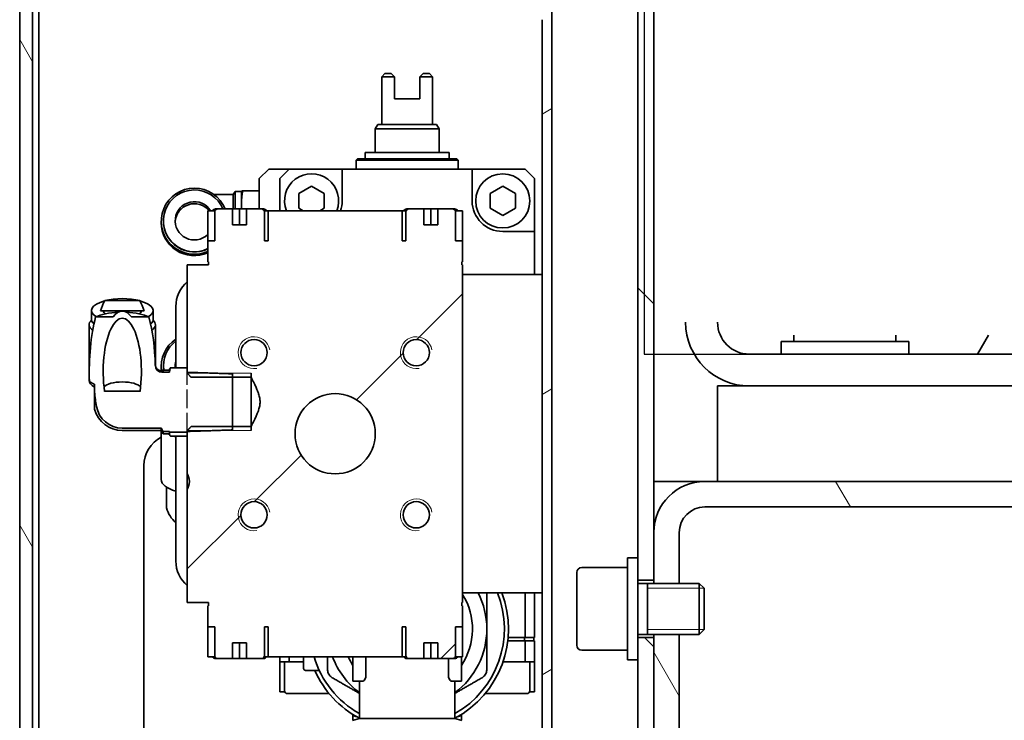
# Model space of a CAD drawing. Header units: millimetres. Extents: x 0 to 7128, y 0 to 5040.
# Tile 64 of 215: x 428 to 583, y 2047 to 2157. Entities that reach past the tile are written whole.
import ezdxf

# ---------------------------------------------------------------- set-up
doc = ezdxf.new("R2010")
doc.units = ezdxf.units.MM
doc.header["$LTSCALE"] = 12
doc.linetypes.add('DASHED_SPACE', pattern=[0.2067, 0.1654, -0.0413])
doc.layers.get('0').update_dxf_attribs({"lineweight": 25})
for name, color, linetype, lineweight, true_color in [('Filettatura(ISO)', 3, 'Continuous', 9, 0x00ff00), ('Spigoli nascosti(ISO)', 6, 'DASHED_SPACE', 30, 0xff00ff), ('Tratteggio', 7, 'Continuous', 9, 0x1e1e47)]:
    doc.layers.add(name, color=color, linetype=linetype, lineweight=lineweight, true_color=true_color)
doc.layers.add('Spigoli visibili(ISO)', color=7, linetype='Continuous', lineweight=35)
pattern_1 = [(120.0002, (0, 0), (-32.9955, -19.0501), [])]
pattern_2 = [(135.0002, (0, 0), (-26.9407, -26.94087), [])]

msp = doc.modelspace()

# ---------------------------------------------------------------- hatches: boundary and pattern name
at = {"layer": 'Tratteggio'}
h = msp.add_hatch(dxfattribs=at)
h.set_pattern_fill('ANSI31', color=256, scale=304.8, angle=75.00018, style=0)
h.set_pattern_definition(pattern_1)
h.paths.add_polyline_path([(450.183, 1942.151), (450.183, 1944.151), (442.683, 1944.151), (442.683, 1942.151), (444.683, 1942.151)])
h.paths.add_polyline_path([(442.683, 2190.151), (450.183, 2190.151), (450.183, 2192.151), (444.683, 2192.151), (442.683, 2192.151)])
edge = h.paths.add_edge_path()
edge.add_ellipse((432.183, 2188.151), major_axis=(-4, 0), ratio=1, start_angle=270, end_angle=360)
edge.add_line((428.183, 2188.151), (428.183, 1946.151))
edge.add_ellipse((432.183, 1946.151), major_axis=(0, -4), ratio=1, start_angle=270, end_angle=360)
edge.add_line((432.183, 1942.151), (435.683, 1942.151))
edge.add_line((435.683, 1942.151), (437.683, 1942.151))
edge.add_line((437.683, 1942.151), (437.683, 1944.151))
edge.add_line((437.683, 1944.151), (432.183, 1944.151))
edge.add_ellipse((432.183, 1946.151), major_axis=(-2, 0), ratio=1, start_angle=0, end_angle=90, ccw=False)
edge.add_line((430.183, 1946.151), (430.183, 2188.151))
edge.add_ellipse((432.183, 2188.151), major_axis=(0, 2), ratio=1, start_angle=0, end_angle=90, ccw=False)
edge.add_line((432.183, 2190.151), (437.683, 2190.151))
edge.add_line((437.683, 2190.151), (437.683, 2192.151))
edge.add_line((437.683, 2192.151), (435.683, 2192.151))
edge.add_line((435.683, 2192.151), (432.183, 2192.151))
h = msp.add_hatch(dxfattribs=at)
h.set_pattern_fill('ANSI31', color=256, scale=304.8, angle=90.00021, style=0)
h.set_pattern_definition(pattern_2)
h.paths.add_polyline_path([(527.683, 1924.651), (527.683, 1932.192), (525.183, 1932.192), (525.183, 1931.151), (525.183, 1924.651)])
h.paths.add_polyline_path([(527.683, 1937.109), (527.683, 1944.651), (525.183, 1944.651), (525.183, 1943.651), (525.183, 1938.151), (525.183, 1937.109)])
h.paths.add_polyline_path([(527.683, 1947.151), (527.683, 1964.651), (525.183, 1964.651), (525.183, 1962.151), (525.183, 1960.651), (525.183, 1947.151)])
h.paths.add_polyline_path([(527.683, 1979.651), (527.683, 1992.651), (527.683, 2000.151), (525.183, 2000.151), (525.183, 1996.651), (525.183, 1979.651)])
h.paths.add_polyline_path([(527.683, 2009.151), (527.683, 2060.151), (525.183, 2060.151), (525.183, 2056.651), (525.183, 2012.651), (525.183, 2009.151)])
h.paths.add_polyline_path([(438.183, 2189.651), (431.183, 2189.651), (431.183, 2187.151), (438.412, 2187.151), (438.183, 2187.38)])
edge = h.paths.add_edge_path()
edge.add_line((441.953, 2187.151), (522.683, 2187.151))
edge.add_ellipse((522.683, 2184.651), major_axis=(2.5, 0), ratio=1, start_angle=0, end_angle=90, ccw=False)
edge.add_line((525.183, 2184.651), (525.183, 2173.651))
edge.add_line((525.183, 2173.651), (525.183, 2172.151))
edge.add_line((525.183, 2172.151), (525.183, 2164.16))
edge.add_line((525.183, 2164.16), (525.183, 2162.151))
edge.add_line((525.183, 2162.151), (525.183, 2160.142))
edge.add_line((525.183, 2160.142), (525.183, 2072.651))
edge.add_line((525.183, 2072.651), (525.183, 2069.151))
edge.add_line((525.183, 2069.151), (527.683, 2069.151))
edge.add_line((527.683, 2069.151), (527.683, 2076.651))
edge.add_line((527.683, 2076.651), (527.683, 2184.651))
edge.add_ellipse((522.683, 2184.651), major_axis=(0, 5), ratio=1, start_angle=270, end_angle=360)
edge.add_line((522.683, 2189.651), (442.183, 2189.651))
edge.add_line((442.183, 2189.651), (442.183, 2187.38))
edge.add_line((442.183, 2187.38), (441.953, 2187.151))
h = msp.add_hatch(dxfattribs=at)
h.set_pattern_fill('ANSI31', color=256, scale=304.8, angle=-14.99998, style=0)
h.set_pattern_definition([(30, (0, 0), (-19.05, 32.99556), [])])
h.paths.add_polyline_path([(511.683, 2159.151), (510.183, 2159.151), (510.183, 2157.151), (510.183, 1977.151), (510.183, 1975.151), (511.683, 1975.151)])
edge = h.paths.add_edge_path()
edge.add_line((513.183, 2172.151), (525.183, 2172.151))
edge.add_line((525.183, 2172.151), (525.183, 2173.651))
edge.add_line((525.183, 2173.651), (513.183, 2173.651))
edge.add_ellipse((513.183, 2170.651), major_axis=(-3, 0), ratio=1, start_angle=270, end_angle=360)
edge.add_line((510.183, 2170.651), (510.183, 2167.151))
edge.add_line((510.183, 2167.151), (510.183, 2165.151))
edge.add_line((510.183, 2165.151), (511.683, 2165.151))
edge.add_line((511.683, 2165.151), (511.683, 2170.651))
edge.add_ellipse((513.183, 2170.651), major_axis=(0, 1.5), ratio=1, start_angle=0, end_angle=90, ccw=False)
edge = h.paths.add_edge_path()
edge.add_line((525.183, 1962.151), (513.183, 1962.151))
edge.add_ellipse((513.183, 1963.651), major_axis=(-1.5, 0), ratio=1, start_angle=0, end_angle=90, ccw=False)
edge.add_line((511.683, 1963.651), (511.683, 1969.151))
edge.add_line((511.683, 1969.151), (510.183, 1969.151))
edge.add_line((510.183, 1969.151), (510.183, 1967.151))
edge.add_line((510.183, 1967.151), (510.183, 1963.651))
edge.add_ellipse((513.183, 1963.651), major_axis=(0, -3), ratio=1, start_angle=270, end_angle=360)
edge.add_line((513.183, 1960.651), (525.183, 1960.651))
edge.add_line((525.183, 1960.651), (525.183, 1962.151))
h = msp.add_hatch(dxfattribs=at)
h.set_pattern_fill('ANSI31', color=256, scale=304.8, style=0)
h.set_pattern_definition([(45, (0, 0), (-26.9408, 26.9408), [])])
edge = h.paths.add_edge_path()
edge.add_line((497.583, 2119.151), (497.683, 2119.151))
edge.add_line((497.683, 2119.151), (497.683, 2122.451))
edge.add_line((497.683, 2122.451), (496.588, 2122.451))
edge.add_line((496.588, 2122.451), (496.588, 2126.951))
edge.add_spline(control_points=[(496.588, 2126.951), (496.588, 2127.011), (496.573, 2127.081), (496.524, 2127.194), (496.481, 2127.255), (496.387, 2127.343), (496.319, 2127.386), (496.192, 2127.436), (496.108, 2127.451), (496.037, 2127.451)], knot_values=[0, 0, 0, 0, 0.0179676, 0.0179676, 0.0367386, 0.0367386, 0.056674, 0.056674, 0.0779452, 0.0779452, 0.0779452, 0.0779452], degree=3, periodic=0)
edge.add_line((496.037, 2127.451), (493.779, 2127.451))
edge.add_line((493.779, 2127.451), (493.779, 2124.951))
edge.add_line((493.779, 2124.951), (491.587, 2124.951))
edge.add_line((491.587, 2124.951), (491.587, 2127.451))
edge.add_line((491.587, 2127.451), (489.328, 2127.451))
edge.add_spline(control_points=[(489.328, 2127.451), (489.257, 2127.451), (489.174, 2127.436), (489.046, 2127.386), (488.978, 2127.343), (488.884, 2127.255), (488.841, 2127.194), (488.792, 2127.081), (488.777, 2127.011), (488.777, 2126.951)], knot_values=[-0.0779452, -0.0779452, -0.0779452, -0.0779452, -0.056674, -0.056674, -0.0367386, -0.0367386, -0.0179676, -0.0179676, 0, 0, 0, 0], degree=3, periodic=0)
edge.add_line((488.777, 2126.951), (488.777, 2122.451))
edge.add_line((488.777, 2122.451), (488.185, 2122.451))
edge.add_line((488.185, 2122.451), (488.185, 2127.151))
edge.add_line((488.185, 2127.151), (467.18, 2127.151))
edge.add_line((467.18, 2127.151), (467.18, 2122.451))
edge.add_line((467.18, 2122.451), (466.588, 2122.451))
edge.add_line((466.588, 2122.451), (466.588, 2126.951))
edge.add_spline(control_points=[(466.588, 2126.951), (466.588, 2127.011), (466.573, 2127.081), (466.524, 2127.194), (466.481, 2127.255), (466.387, 2127.343), (466.319, 2127.386), (466.192, 2127.436), (466.108, 2127.451), (466.037, 2127.451)], knot_values=[0, 0, 0, 0, 0.0179676, 0.0179676, 0.0367386, 0.0367386, 0.056674, 0.056674, 0.0779452, 0.0779452, 0.0779452, 0.0779452], degree=3, periodic=0)
edge.add_line((466.037, 2127.451), (463.779, 2127.451))
edge.add_line((463.779, 2127.451), (463.779, 2124.951))
edge.add_line((463.779, 2124.951), (461.587, 2124.951))
edge.add_line((461.587, 2124.951), (461.587, 2127.451))
edge.add_line((461.587, 2127.451), (459.328, 2127.451))
edge.add_spline(control_points=[(459.328, 2127.451), (459.257, 2127.451), (459.174, 2127.436), (459.046, 2127.386), (458.978, 2127.343), (458.884, 2127.255), (458.841, 2127.194), (458.792, 2127.081), (458.777, 2127.011), (458.777, 2126.951)], knot_values=[-0.0779452, -0.0779452, -0.0779452, -0.0779452, -0.056674, -0.056674, -0.0367386, -0.0367386, -0.0179676, -0.0179676, 0, 0, 0, 0], degree=3, periodic=0)
edge.add_line((458.777, 2126.951), (458.777, 2122.451))
edge.add_line((458.777, 2122.451), (457.683, 2122.451))
edge.add_line((457.683, 2122.451), (457.683, 2119.151))
edge.add_line((457.683, 2119.151), (457.783, 2119.151))
edge.add_line((457.783, 2119.151), (457.783, 2118.651))
edge.add_line((457.783, 2118.651), (454.483, 2118.651))
edge.add_line((454.483, 2118.651), (454.483, 2102.502))
edge.add_line((454.483, 2102.502), (454.483, 2101.795))
edge.add_line((454.483, 2101.795), (454.483, 2101.66))
edge.add_spline(control_points=[(454.483, 2101.66), (454.795, 2101.323), (455.064, 2101.026)], knot_values=[0, 0, 0, 0.0859818, 0.0859818, 0.0859818], weights=[1, 1.0024094, 1], degree=2, periodic=0)
edge.add_line((455.064, 2101.026), (461.583, 2101.026))
edge.add_line((461.583, 2101.026), (464.483, 2101.026))
edge.add_spline(control_points=[(464.483, 2101.026), (466.507, 2097.151), (464.483, 2093.275)], knot_values=[0, 0, 0, 0.8254976, 0.8254976, 0.8254976], weights=[1, 2.348985, 1], degree=2, periodic=0)
edge.add_line((464.483, 2093.275), (461.583, 2093.275))
edge.add_line((461.583, 2093.275), (455.064, 2093.275))
edge.add_spline(control_points=[(455.064, 2093.275), (454.795, 2092.979), (454.483, 2092.642)], knot_values=[0, 0, 0, 0.0859818, 0.0859818, 0.0859818], weights=[1, 1.0024094, 1], degree=2, periodic=0)
edge.add_line((454.483, 2092.642), (454.483, 2092.507))
edge.add_line((454.483, 2092.507), (454.483, 2092.378))
edge.add_line((454.483, 2092.378), (454.483, 2085.881))
edge.add_spline(control_points=[(454.483, 2085.881), (455.087, 2084.651), (454.483, 2083.421)], knot_values=[0, 0, 0, 0.2542993, 0.2542993, 0.2542993], weights=[1, 1.1485491, 1], degree=2, periodic=0)
edge.add_line((454.483, 2083.421), (454.483, 2065.651))
edge.add_line((454.483, 2065.651), (457.783, 2065.651))
edge.add_line((457.783, 2065.651), (457.783, 2065.151))
edge.add_line((457.783, 2065.151), (457.683, 2065.151))
edge.add_line((457.683, 2065.151), (457.683, 2061.851))
edge.add_line((457.683, 2061.851), (458.777, 2061.851))
edge.add_line((458.777, 2061.851), (458.777, 2057.351))
edge.add_spline(control_points=[(458.777, 2057.351), (458.777, 2057.291), (458.792, 2057.221), (458.841, 2057.108), (458.884, 2057.047), (458.978, 2056.959), (459.046, 2056.916), (459.174, 2056.866), (459.257, 2056.851), (459.328, 2056.851)], knot_values=[0, 0, 0, 0, 0.0179676, 0.0179676, 0.0367386, 0.0367386, 0.056674, 0.056674, 0.0779452, 0.0779452, 0.0779452, 0.0779452], degree=3, periodic=0)
edge.add_line((459.328, 2056.851), (461.587, 2056.851))
edge.add_line((461.587, 2056.851), (461.587, 2059.351))
edge.add_line((461.587, 2059.351), (463.779, 2059.351))
edge.add_line((463.779, 2059.351), (463.779, 2056.851))
edge.add_line((463.779, 2056.851), (466.037, 2056.851))
edge.add_spline(control_points=[(466.037, 2056.851), (466.108, 2056.851), (466.192, 2056.866), (466.319, 2056.916), (466.387, 2056.959), (466.481, 2057.047), (466.524, 2057.108), (466.573, 2057.221), (466.588, 2057.291), (466.588, 2057.351)], knot_values=[-0.0779452, -0.0779452, -0.0779452, -0.0779452, -0.056674, -0.056674, -0.0367386, -0.0367386, -0.0179676, -0.0179676, 0, 0, 0, 0], degree=3, periodic=0)
edge.add_line((466.588, 2057.351), (466.588, 2061.851))
edge.add_line((466.588, 2061.851), (467.18, 2061.851))
edge.add_line((467.18, 2061.851), (467.18, 2057.151))
edge.add_line((467.18, 2057.151), (488.185, 2057.151))
edge.add_line((488.185, 2057.151), (488.185, 2061.851))
edge.add_line((488.185, 2061.851), (488.777, 2061.851))
edge.add_line((488.777, 2061.851), (488.777, 2057.351))
edge.add_spline(control_points=[(488.777, 2057.351), (488.777, 2057.291), (488.792, 2057.221), (488.841, 2057.108), (488.884, 2057.047), (488.978, 2056.959), (489.046, 2056.916), (489.174, 2056.866), (489.257, 2056.851), (489.328, 2056.851)], knot_values=[0, 0, 0, 0, 0.0179676, 0.0179676, 0.0367386, 0.0367386, 0.056674, 0.056674, 0.0779452, 0.0779452, 0.0779452, 0.0779452], degree=3, periodic=0)
edge.add_line((489.328, 2056.851), (491.587, 2056.851))
edge.add_line((491.587, 2056.851), (491.587, 2059.351))
edge.add_line((491.587, 2059.351), (493.779, 2059.351))
edge.add_line((493.779, 2059.351), (493.779, 2056.851))
edge.add_line((493.779, 2056.851), (496.037, 2056.851))
edge.add_spline(control_points=[(496.037, 2056.851), (496.108, 2056.851), (496.192, 2056.866), (496.319, 2056.916), (496.387, 2056.959), (496.481, 2057.047), (496.524, 2057.108), (496.573, 2057.221), (496.588, 2057.291), (496.588, 2057.351)], knot_values=[-0.0779452, -0.0779452, -0.0779452, -0.0779452, -0.056674, -0.056674, -0.0367386, -0.0367386, -0.0179676, -0.0179676, 0, 0, 0, 0], degree=3, periodic=0)
edge.add_line((496.588, 2057.351), (496.588, 2061.851))
edge.add_line((496.588, 2061.851), (497.683, 2061.851))
edge.add_line((497.683, 2061.851), (497.683, 2065.151))
edge.add_line((497.683, 2065.151), (497.583, 2065.151))
edge.add_line((497.583, 2065.151), (497.583, 2065.651))
edge.add_line((497.583, 2065.651), (497.683, 2065.651))
edge.add_line((497.683, 2065.651), (497.683, 2118.651))
edge.add_line((497.683, 2118.651), (497.583, 2118.651))
edge.add_line((497.583, 2118.651), (497.583, 2119.151))
edge = h.paths.add_edge_path(flags=0)
edge.add_ellipse((464.955, 2079.423), major_axis=(-2.067, 0), ratio=1, start_angle=0, end_angle=360)
edge = h.paths.add_edge_path(flags=0)
edge.add_ellipse((490.411, 2079.423), major_axis=(-2.067, 0), ratio=1, start_angle=0, end_angle=360)
edge = h.paths.add_edge_path(flags=0)
edge.add_ellipse((490.411, 2104.879), major_axis=(-2.067, 0), ratio=1, start_angle=0, end_angle=360)
edge = h.paths.add_edge_path(flags=0)
edge.add_ellipse((464.955, 2104.879), major_axis=(-2.067, 0), ratio=1, start_angle=0, end_angle=360)
edge = h.paths.add_edge_path(flags=0)
edge.add_ellipse((477.683, 2092.151), major_axis=(-6.3, 0), ratio=1, start_angle=0, end_angle=360)
h = msp.add_hatch(dxfattribs=at)
h.set_pattern_fill('ANSI31', color=256, scale=304.8, angle=90.00021, style=0)
h.set_pattern_definition(pattern_2)
edge = h.paths.add_edge_path()
edge.add_line((447.031, 2113.054), (441.534, 2113.054))
edge.add_ellipse((444.283, 2101.902), major_axis=(0, 13.536), ratio=0.3583143, start_angle=34.52419, end_angle=45.15539)
edge.add_line((440.844, 2111.447), (447.721, 2111.447))
edge.add_ellipse((444.283, 2101.902), major_axis=(0, 13.536), ratio=0.3583143, start_angle=314.84461, end_angle=325.47581)
edge = h.paths.add_edge_path()
edge.add_line((451.683, 2101.807), (450.683, 2101.807))
edge.add_line((450.683, 2101.807), (450.683, 2101.807))
edge.add_line((450.683, 2101.807), (450.483, 2101.807))
edge.add_ellipse((450.483, 2102.878), major_axis=(0, -1.071), ratio=0.933601, start_angle=270, end_angle=360, ccw=False)
edge.add_line((449.483, 2102.878), (449.461, 2102.878))
edge.add_ellipse((444.283, 2101.902), major_axis=(0, 14.484), ratio=0.3583143, start_angle=273.86426, end_angle=306.32997)
edge.add_line((448.464, 2110.483), (445.734, 2110.483))
edge.add_ellipse((444.283, 2101.902), major_axis=(0, 9.489), ratio=0.3583143, start_angle=334.73376, end_angle=385.26624)
edge.add_line((442.831, 2110.483), (440.101, 2110.483))
edge.add_ellipse((444.283, 2101.902), major_axis=(0, 14.484), ratio=0.3583143, start_angle=53.67003, end_angle=96.10717)
edge.add_spline(control_points=[(439.122, 2100.361), (439.499, 2100.134), (439.83, 2099.939)], knot_values=[0.0009155, 0.0009155, 0.0009155, 0.0832863, 0.0832863, 0.0832863], weights=[1.0000548, 1.0024929, 1.000121], degree=2, periodic=0)
edge.add_line((439.83, 2099.939), (439.933, 2099.939))
edge.add_line((439.933, 2099.939), (439.933, 2098.686))
edge.add_ellipse((444.283, 2101.902), major_axis=(0, 12.559), ratio=0.3583143, start_angle=104.83511, end_angle=115.72195)
edge.add_ellipse((444.283, 2097.151), major_axis=(0.7, -4.054), ratio=1, start_angle=270, end_angle=350.20645)
edge.add_line((444.283, 2093.037), (450.394, 2093.037))
edge.add_spline(control_points=[(450.394, 2093.037), (450.529, 2092.78), (450.683, 2092.495)], knot_values=[0, 0, 0, 0.0613762, 0.0613762, 0.0613762], weights=[1, 1.0016293, 1], degree=2, periodic=0)
edge.add_line((450.683, 2092.495), (451.683, 2092.495))
edge.add_line((451.683, 2092.495), (451.683, 2092.388))
edge.add_line((451.683, 2092.388), (451.685, 2092.378))
edge.add_line((451.685, 2092.378), (454.483, 2092.378))
edge.add_line((454.483, 2092.378), (454.483, 2092.507))
edge.add_line((454.483, 2092.507), (458.483, 2092.642))
edge.add_line((458.483, 2092.642), (461.583, 2092.746))
edge.add_line((461.583, 2092.746), (461.583, 2093.275))
edge.add_line((461.583, 2093.275), (461.583, 2101.026))
edge.add_line((461.583, 2101.026), (461.583, 2101.556))
edge.add_line((461.583, 2101.556), (458.483, 2101.66))
edge.add_line((458.483, 2101.66), (454.483, 2101.795))
edge.add_line((454.483, 2101.795), (454.483, 2102.502))
edge.add_line((454.483, 2102.502), (451.831, 2102.502))
edge.add_spline(control_points=[(451.831, 2102.502), (451.752, 2102.193), (451.683, 2101.914)], knot_values=[0.0124177, 0.0124177, 0.0124177, 0.0737523, 0.0737523, 0.0737523], weights=[1.0006076, 1.0018043, 1], degree=2, periodic=0)
edge.add_line((451.683, 2101.914), (451.683, 2101.807))
edge = h.paths.add_edge_path(flags=0)
edge.add_line((447.07, 2098.808), (441.495, 2098.808))
edge.add_ellipse((444.283, 2101.902), major_axis=(0, 8.373), ratio=0.3583143, start_angle=248.31186, end_angle=471.68814, ccw=False)
h = msp.add_hatch(dxfattribs=at)
h.set_pattern_fill('ANSI31', color=256, scale=304.8, angle=75.00018, style=0)
h.set_pattern_definition(pattern_1)
h.paths.add_polyline_path([(527.683, 2060.651), (527.683, 2060.151), (527.683, 2009.151), (527.683, 2008.651), (531.683, 2008.651), (531.683, 2060.651)])
h.paths.add_polyline_path([(723.683, 2060.651), (723.683, 2008.651), (727.683, 2008.651), (727.683, 2009.151), (727.683, 2060.151), (727.683, 2060.651)])
edge = h.paths.add_edge_path()
edge.add_line((727.683, 2068.651), (727.683, 2069.151))
edge.add_line((727.683, 2069.151), (727.683, 2076.651))
edge.add_ellipse((719.683, 2076.651), major_axis=(0, 8), ratio=1, start_angle=270, end_angle=360)
edge.add_line((719.683, 2084.651), (535.683, 2084.651))
edge.add_ellipse((535.683, 2076.651), major_axis=(-8, 0), ratio=1, start_angle=270, end_angle=360)
edge.add_line((527.683, 2076.651), (527.683, 2069.151))
edge.add_line((527.683, 2069.151), (527.683, 2068.651))
edge.add_line((527.683, 2068.651), (531.683, 2068.651))
edge.add_line((531.683, 2068.651), (531.683, 2076.651))
edge.add_ellipse((535.683, 2076.651), major_axis=(0, 4), ratio=1, start_angle=0, end_angle=90, ccw=False)
edge.add_line((535.683, 2080.651), (719.683, 2080.651))
edge.add_ellipse((719.683, 2076.651), major_axis=(4, 0), ratio=1, start_angle=0, end_angle=90, ccw=False)
edge.add_line((723.683, 2076.651), (723.683, 2068.651))
edge.add_line((723.683, 2068.651), (727.683, 2068.651))
edge = h.paths.add_edge_path()
edge.add_ellipse((719.683, 1992.651), major_axis=(8, 0), ratio=1, start_angle=270, end_angle=360)
edge.add_line((727.683, 1992.651), (727.683, 2000.151))
edge.add_line((727.683, 2000.151), (727.683, 2000.651))
edge.add_line((727.683, 2000.651), (723.683, 2000.651))
edge.add_line((723.683, 2000.651), (723.683, 1992.651))
edge.add_ellipse((719.683, 1992.651), major_axis=(0, -4), ratio=1, start_angle=0, end_angle=90, ccw=False)
edge.add_line((719.683, 1988.651), (535.683, 1988.651))
edge.add_ellipse((535.683, 1992.651), major_axis=(-4, 0), ratio=1, start_angle=0, end_angle=90, ccw=False)
edge.add_line((531.683, 1992.651), (531.683, 2000.651))
edge.add_line((531.683, 2000.651), (527.683, 2000.651))
edge.add_line((527.683, 2000.651), (527.683, 2000.151))
edge.add_line((527.683, 2000.151), (527.683, 1992.651))
edge.add_ellipse((535.683, 1992.651), major_axis=(0, -8), ratio=1, start_angle=270, end_angle=360)
edge.add_line((535.683, 1984.651), (719.683, 1984.651))

# ---------------------------------------------------------------- linework, layer by layer
for p, q in [((526.183, 2565.766), (526.183, 2104.651)), ((526.183, 2104.651), (729.183, 2104.651))]:
    msp.add_line(p, q)
at = {"layer": 'Filettatura(ISO)'}
for p, q in [((464.483, 2101.66), (454.483, 2101.66)), ((454.58, 2101.556), (454.483, 2101.559)), ((454.483, 2092.743), (454.58, 2092.746)), ((454.483, 2092.642), (464.483, 2092.642)), ((535.56, 2067.907), (526.708, 2067.907)), ((531.683, 2068.651), (527.683, 2068.651)), ((526.708, 2061.395), (535.56, 2061.395)), ((527.683, 2060.651), (531.683, 2060.651))]:
    msp.add_line(p, q, dxfattribs=at)
for centre in [(464.955, 2104.879), (490.411, 2104.879), (464.955, 2079.423), (490.411, 2079.423)]:
    msp.add_arc(centre, 2.5, 10, 280, dxfattribs=at)
at = {"layer": 'Spigoli nascosti(ISO)', "ltscale": 1.474053}
msp.add_line((454.483, 2092.507), (454.483, 2101.795), dxfattribs=at)
at = {"layer": 'Spigoli visibili(ISO)'}
for p, q in [((428.183, 2188.151), (428.183, 1946.151)), ((430.183, 1946.151), (430.183, 2188.151)), ((431.183, 2187.08), (431.183, 1947.151)), ((527.683, 2069.151), (527.683, 2184.651)), ((525.183, 2160.142), (525.183, 2072.651)), ((511.683, 1975.151), (511.683, 2159.151)), ((510.183, 2157.151), (510.183, 1977.151)), ((484.983, 2148.204), (485.483, 2148.704)), ((484.983, 2148.204), (486.983, 2148.204)), ((484.983, 2140.704), (484.983, 2148.204)), ((485.483, 2148.704), (486.483, 2148.704)), ((486.483, 2148.704), (486.983, 2148.204)), ((486.983, 2148.204), (486.983, 2144.704)), ((490.983, 2148.204), (491.483, 2148.704)), ((490.983, 2144.704), (490.983, 2148.204)), ((490.983, 2148.204), (492.983, 2148.204)), ((491.483, 2148.704), (492.483, 2148.704)), ((492.483, 2148.704), (492.983, 2148.204)), ((492.983, 2148.204), (492.983, 2140.704)), ((490.983, 2144.704), (486.983, 2144.704)), ((484.383, 2140.704), (483.983, 2140.011)), ((483.983, 2140.011), (493.983, 2140.011)), ((483.983, 2136.304), (483.983, 2140.011)), ((484.383, 2140.704), (484.983, 2140.704)), ((484.983, 2140.704), (492.983, 2140.704)), ((492.983, 2140.704), (493.583, 2140.704)), ((493.583, 2140.704), (493.983, 2140.011)), ((493.983, 2136.304), (493.983, 2140.011)), ((481.183, 2135.304), (480.983, 2135.104)), ((481.183, 2135.304), (496.783, 2135.304)), ((482.383, 2136.304), (495.583, 2136.304)), ((482.383, 2135.304), (482.383, 2136.304)), ((495.583, 2135.304), (495.583, 2136.304)), ((496.783, 2135.304), (496.983, 2135.104)), ((467.283, 2133.704), (465.783, 2132.204)), ((470.483, 2133.704), (467.283, 2133.704)), ((470.483, 2133.704), (468.983, 2132.204)), ((478.783, 2133.704), (470.483, 2133.704)), ((478.783, 2133.704), (478.783, 2128.704)), ((499.183, 2133.704), (478.783, 2133.704)), ((480.983, 2135.104), (496.983, 2135.104)), ((480.983, 2133.704), (480.983, 2135.104)), ((496.983, 2133.704), (496.983, 2135.104)), ((499.183, 2128.704), (499.183, 2133.704)), ((507.483, 2133.704), (499.183, 2133.704)), ((508.983, 2132.204), (507.483, 2133.704)), ((465.783, 2132.204), (465.783, 2127.451)), ((468.983, 2132.204), (468.983, 2127.151)), ((508.983, 2123.904), (508.983, 2132.204)), ((473.983, 2131.013), (471.983, 2129.859)), ((475.983, 2129.859), (473.983, 2131.013)), ((503.983, 2131.013), (501.983, 2129.859)), ((505.983, 2129.859), (503.983, 2131.013)), ((461.694, 2129.704), (458.651, 2129.704)), ((461.694, 2129.704), (461.983, 2130.204)), ((461.694, 2127.451), (461.694, 2129.704)), ((461.983, 2127.451), (461.983, 2130.204)), ((462.983, 2130.204), (461.983, 2130.204)), ((462.983, 2128.666), (462.983, 2130.227)), ((463.163, 2130.272), (465.783, 2130.272)), ((471.983, 2129.859), (471.983, 2127.549)), ((475.983, 2127.549), (475.983, 2129.859)), ((501.983, 2129.859), (501.983, 2127.549)), ((505.983, 2127.549), (505.983, 2129.859)), ((462.983, 2127.808), (462.983, 2128.666)), ((462.983, 2127.451), (462.983, 2127.808)), ((471.983, 2127.549), (472.673, 2127.151)), ((475.293, 2127.151), (475.983, 2127.549)), ((501.983, 2127.549), (503.983, 2126.395)), ((503.983, 2126.395), (505.983, 2127.549)), ((457.683, 2122.451), (457.683, 2127.151)), ((457.683, 2127.151), (458.823, 2127.151)), ((458.777, 2126.951), (458.777, 2122.451)), ((459.328, 2127.451), (458.933, 2127.451)), ((461.587, 2127.451), (459.328, 2127.451)), ((461.587, 2124.951), (461.587, 2127.451)), ((462.683, 2127.451), (461.587, 2127.451)), ((462.683, 2124.951), (462.683, 2127.451)), ((463.779, 2127.451), (462.683, 2127.451)), ((466.037, 2127.451), (463.779, 2127.451)), ((463.779, 2127.451), (463.779, 2124.951)), ((466.433, 2127.451), (466.037, 2127.451)), ((467.18, 2127.151), (466.542, 2127.151)), ((466.588, 2122.451), (466.588, 2126.951)), ((488.185, 2127.151), (467.18, 2127.151)), ((467.18, 2127.151), (467.18, 2122.451)), ((488.185, 2122.451), (488.185, 2127.151)), ((488.823, 2127.151), (488.185, 2127.151)), ((488.777, 2126.951), (488.777, 2122.451)), ((489.328, 2127.451), (488.933, 2127.451)), ((491.587, 2127.451), (489.328, 2127.451)), ((491.587, 2124.951), (491.587, 2127.451)), ((492.683, 2127.451), (491.587, 2127.451)), ((492.683, 2124.951), (492.683, 2127.451)), ((493.779, 2127.451), (492.683, 2127.451)), ((496.037, 2127.451), (493.779, 2127.451)), ((493.779, 2127.451), (493.779, 2124.951)), ((496.433, 2127.451), (496.037, 2127.451)), ((496.542, 2127.151), (497.683, 2127.151)), ((496.588, 2122.451), (496.588, 2126.951)), ((497.683, 2122.451), (497.683, 2127.151)), ((450.393, 2125.52), (450.393, 2125.292)), ((450.733, 2125.577), (450.733, 2125.541)), ((463.779, 2124.951), (461.587, 2124.951)), ((493.779, 2124.951), (491.587, 2124.951)), ((508.983, 2123.904), (503.983, 2123.904)), ((508.983, 2117.151), (508.983, 2123.904)), ((458.777, 2122.451), (457.683, 2122.451)), ((457.683, 2122.451), (457.683, 2119.151)), ((467.18, 2122.451), (466.588, 2122.451)), ((488.777, 2122.451), (488.185, 2122.451)), ((497.683, 2122.451), (496.588, 2122.451)), ((497.683, 2119.151), (497.683, 2122.451)), ((457.783, 2118.651), (454.483, 2118.651)), ((454.483, 2118.651), (454.483, 2101.66)), ((457.683, 2119.151), (457.783, 2119.151)), ((457.783, 2119.151), (457.783, 2118.651)), ((497.583, 2119.151), (497.683, 2119.151)), ((497.583, 2118.651), (497.583, 2119.151)), ((497.683, 2118.651), (497.583, 2118.651)), ((497.683, 2065.651), (497.683, 2118.651)), ((497.683, 2117.151), (506.183, 2117.151)), ((510.183, 2117.151), (506.183, 2117.151)), ((447.031, 2113.054), (441.534, 2113.054)), ((452.683, 2102.502), (452.683, 2112.151)), ((439.433, 2111.502), (439.433, 2110.113)), ((440.844, 2111.447), (447.721, 2111.447)), ((449.133, 2111.502), (449.133, 2110.113)), ((439.093, 2109.28), (439.093, 2101.902)), ((442.831, 2110.483), (440.101, 2110.483)), ((448.464, 2110.483), (445.734, 2110.483)), ((449.473, 2109.28), (449.473, 2102.932)), ((549.683, 2107.651), (549.683, 2106.651)), ((565.683, 2107.651), (565.683, 2106.651)), ((578.456, 2104.651), (580.188, 2107.651)), ((547.683, 2106.651), (567.683, 2106.651)), ((547.683, 2104.651), (547.683, 2106.651)), ((567.683, 2104.651), (567.683, 2106.651)), ((712.683, 2104.651), (542.683, 2104.651)), ((449.483, 2102.932), (449.459, 2102.932)), ((449.483, 2102.878), (449.461, 2102.878)), ((449.483, 2102.878), (449.483, 2102.932)), ((439.093, 2101.902), (439.093, 2100.559)), ((450.393, 2102.703), (450.393, 2102.343)), ((450.683, 2101.998), (450.483, 2101.998)), ((450.683, 2101.807), (450.483, 2101.807)), ((450.594, 2101.998), (450.683, 2102.151)), ((450.683, 2101.998), (450.683, 2102.151)), ((451.683, 2102.151), (450.683, 2102.151)), ((450.683, 2101.819), (450.683, 2101.998)), ((450.683, 2101.807), (450.683, 2101.819)), ((451.683, 2101.807), (450.683, 2101.807)), ((450.683, 2101.807), (450.683, 2101.807)), ((450.733, 2102.794), (450.733, 2102.737)), ((451.683, 2101.914), (451.683, 2102.247)), ((451.683, 2101.914), (451.683, 2101.807)), ((454.483, 2102.502), (451.831, 2102.502)), ((454.483, 2101.795), (454.483, 2102.502)), ((461.583, 2092.746), (461.583, 2101.556)), ((464.483, 2101.66), (464.483, 2092.642)), ((439.093, 2100.559), (439.093, 2100.53)), ((439.83, 2099.939), (439.933, 2099.939)), ((439.933, 2099.939), (439.933, 2098.686)), ((455.064, 2101.026), (464.483, 2101.026)), ((464.483, 2093.275), (464.483, 2101.026)), ((439.933, 2096.738), (439.933, 2098.686)), ((447.07, 2098.808), (441.495, 2098.808)), ((537.683, 2099.651), (547.683, 2099.651)), ((537.683, 2099.651), (537.683, 2084.651)), ((707.683, 2099.651), (547.683, 2099.651)), ((439.933, 2096.738), (439.933, 2095.999)), ((444.283, 2093.037), (450.394, 2093.037)), ((450.394, 2092.651), (444.283, 2092.651)), ((450.393, 2092.651), (450.393, 2084.953)), ((450.394, 2092.651), (450.394, 2093.037)), ((450.394, 2092.651), (450.683, 2092.151)), ((450.683, 2092.495), (451.683, 2092.495)), ((450.683, 2092.151), (450.683, 2092.495)), ((451.683, 2092.151), (450.683, 2092.151)), ((451.683, 2092.495), (451.683, 2092.388)), ((451.683, 2092.37), (451.683, 2092.388)), ((451.683, 2092.213), (451.683, 2092.37)), ((451.683, 2092.055), (451.683, 2092.213)), ((451.685, 2092.378), (454.483, 2092.378)), ((454.483, 2092.642), (454.483, 2085.881)), ((454.483, 2092.378), (454.483, 2092.507)), ((464.483, 2093.275), (455.064, 2093.275)), ((451.863, 2091.761), (454.483, 2091.761)), ((452.683, 2072.151), (452.683, 2091.761)), ((447.683, 1977.151), (447.683, 2087.151)), ((454.483, 2083.421), (454.483, 2085.881)), ((535.683, 2084.651), (527.683, 2084.651)), ((719.683, 2084.651), (535.683, 2084.651)), ((451.233, 2081.16), (451.233, 2083.748)), ((452.683, 2083.12), (452.577, 2083.152)), ((454.483, 2083.421), (454.483, 2065.651)), ((451.233, 2081.16), (451.233, 2080.499)), ((535.683, 2080.651), (719.683, 2080.651)), ((527.683, 2076.651), (527.683, 2068.651)), ((531.683, 2068.651), (531.683, 2076.651)), ((523.583, 2056.651), (523.583, 2072.651)), ((525.183, 2072.651), (523.583, 2072.651)), ((525.183, 2056.651), (525.183, 2072.651)), ((516.383, 2071.151), (523.583, 2071.151)), ((515.583, 2058.951), (515.583, 2070.351)), ((525.183, 2069.151), (527.683, 2069.151)), ((525.183, 2068.651), (534.816, 2068.651)), ((526.708, 2060.651), (526.708, 2068.651)), ((534.816, 2060.651), (534.816, 2068.651)), ((535.583, 2067.884), (534.816, 2068.651)), ((535.583, 2067.884), (535.583, 2061.418)), ((506.183, 2067.151), (497.683, 2067.151)), ((506.183, 2067.151), (510.183, 2067.151)), ((507.483, 2060.151), (507.483, 2067.151)), ((508.983, 2060.151), (508.983, 2067.151)), ((454.483, 2065.651), (457.783, 2065.651)), ((457.783, 2065.151), (457.683, 2065.151)), ((457.683, 2065.151), (457.683, 2061.851)), ((457.783, 2065.651), (457.783, 2065.151)), ((497.583, 2065.151), (497.583, 2065.651)), ((497.583, 2065.651), (497.683, 2065.651)), ((497.683, 2065.151), (497.583, 2065.151)), ((497.683, 2061.851), (497.683, 2065.151)), ((457.683, 2061.851), (458.777, 2061.851)), ((457.683, 2061.851), (457.683, 2057.151)), ((458.777, 2061.851), (458.777, 2057.351)), ((466.588, 2057.351), (466.588, 2061.851)), ((466.588, 2061.851), (467.18, 2061.851)), ((467.18, 2061.851), (467.18, 2057.151)), ((488.185, 2057.151), (488.185, 2061.851)), ((488.185, 2061.851), (488.777, 2061.851)), ((488.777, 2061.851), (488.777, 2057.351)), ((496.588, 2057.351), (496.588, 2061.851)), ((496.588, 2061.851), (497.683, 2061.851)), ((497.683, 2061.851), (497.683, 2057.151)), ((535.583, 2061.418), (534.816, 2060.651)), ((507.483, 2059.651), (504.774, 2059.651)), ((507.483, 2060.151), (504.825, 2060.151)), ((507.383, 2059.651), (507.383, 2060.151)), ((508.983, 2060.151), (507.483, 2060.151)), ((508.983, 2059.651), (507.483, 2059.651)), ((507.483, 2056.351), (507.483, 2059.651)), ((508.883, 2059.651), (508.883, 2060.151)), ((508.983, 2056.351), (508.983, 2059.651)), ((525.183, 2060.651), (534.816, 2060.651)), ((527.683, 2060.151), (525.183, 2060.151)), ((527.683, 2060.651), (527.683, 2008.651)), ((527.683, 2009.151), (527.683, 2060.151)), ((531.683, 2008.651), (531.683, 2060.651)), ((461.587, 2056.851), (461.587, 2059.351)), ((461.587, 2059.351), (463.779, 2059.351)), ((462.683, 2059.351), (462.683, 2056.851)), ((463.779, 2059.351), (463.779, 2056.851)), ((491.587, 2056.851), (491.587, 2059.351)), ((491.587, 2059.351), (493.779, 2059.351)), ((492.683, 2059.351), (492.683, 2056.851)), ((493.779, 2059.351), (493.779, 2056.851)), ((516.383, 2058.151), (523.583, 2058.151)), ((457.683, 2057.151), (458.823, 2057.151)), ((458.933, 2056.851), (459.328, 2056.851)), ((459.328, 2056.851), (461.587, 2056.851)), ((462.683, 2056.851), (461.587, 2056.851)), ((463.779, 2056.851), (462.683, 2056.851)), ((463.779, 2056.851), (466.037, 2056.851)), ((466.037, 2056.851), (466.433, 2056.851)), ((467.18, 2057.151), (466.542, 2057.151)), ((467.18, 2057.151), (488.185, 2057.151)), ((468.983, 2056.351), (468.983, 2057.151)), ((470.483, 2056.351), (470.483, 2057.151)), ((472.733, 2057.151), (472.733, 2055.304)), ((480.483, 2054.309), (480.483, 2057.151)), ((482.519, 2054.309), (482.519, 2057.151)), ((488.823, 2057.151), (488.185, 2057.151)), ((488.933, 2056.851), (489.328, 2056.851)), ((489.328, 2056.851), (491.587, 2056.851)), ((492.683, 2056.851), (491.587, 2056.851)), ((493.779, 2056.851), (492.683, 2056.851)), ((493.779, 2056.851), (496.037, 2056.851)), ((495.446, 2056.851), (495.446, 2054.309)), ((496.037, 2056.851), (496.433, 2056.851)), ((496.542, 2057.151), (497.683, 2057.151)), ((497.483, 2057.151), (497.483, 2054.309)), ((525.183, 2056.651), (523.583, 2056.651)), ((525.183, 2056.651), (525.183, 2012.651)), ((468.983, 2056.351), (468.983, 2051.651)), ((470.483, 2056.351), (468.983, 2056.351)), ((469.733, 2051.851), (469.733, 2056.351)), ((472.733, 2056.351), (470.483, 2056.351)), ((473.033, 2055.004), (475.187, 2055.004)), ((507.483, 2056.351), (504.024, 2056.351)), ((508.983, 2056.351), (507.483, 2056.351)), ((508.233, 2051.851), (508.233, 2056.351)), ((508.983, 2056.351), (508.983, 2051.651)), ((480.483, 2054.309), (480.483, 2053.309)), ((497.483, 2054.309), (497.483, 2053.309)), ((482.027, 2053.309), (480.483, 2053.309)), ((481.483, 2053.309), (481.483, 2047.442)), ((495.938, 2053.309), (497.483, 2053.309)), ((496.483, 2053.309), (496.483, 2047.442)), ((469.774, 2051.651), (468.983, 2051.651)), ((470.233, 2051.351), (476.746, 2051.351)), ((501.219, 2051.351), (507.733, 2051.351)), ((508.983, 2051.651), (508.191, 2051.651)), ((481.483, 2047.442), (480.397, 2047.151)), ((480.483, 2048.067), (480.483, 2047.91)), ((480.483, 2047.174), (480.483, 2047.91)), ((481.483, 2047.442), (496.483, 2047.442)), ((496.483, 2047.442), (497.568, 2047.151)), ((497.483, 2047.91), (497.483, 2048.067)), ((497.483, 2047.91), (497.483, 2047.174))]:
    msp.add_line(p, q, dxfattribs=at)
for centre, radius in [((503.983, 2128.704), 4.25), ((464.955, 2104.879), 2.067), ((490.411, 2104.879), 2.067), ((477.683, 2092.151), 6.3), ((464.955, 2079.423), 2.067), ((490.411, 2079.423), 2.067)]:
    msp.add_circle(centre, radius, dxfattribs=at)
for centre, radius, start, end in [((473.983, 2128.704), 4.25, 338.56579, 201.43421), ((473.983, 2128.704), 4.8, 341.12164, 0), ((503.983, 2128.704), 4.8, 180, 270), ((458.933, 2126.951), 0.5, 90, 156.42182), ((466.433, 2126.951), 0.5, 23.57818, 90), ((488.933, 2126.951), 0.5, 90, 156.42182), ((496.433, 2126.951), 0.5, 23.57818, 90), ((457.683, 2112.151), 5, 129.79182, 180), ((542.683, 2109.651), 10, 180, 270), ((542.683, 2109.651), 5, 180, 270), ((444.283, 2097.151), 4.5, 194.83511, 270), ((444.283, 2097.151), 4.114, 189.79355, 270), ((452.683, 2087.151), 5, 117.25813, 180), ((535.683, 2076.651), 8, 90, 180), ((455.583, 2081.651), 4.5, 194.83511, 229.87597), ((535.683, 2076.651), 4, 90, 180), ((457.683, 2072.151), 5, 180, 230.20818), ((516.383, 2070.351), 0.8, 90, 180), ((488.983, 2061.504), 15.9, 298.14458, 20.80274), ((488.983, 2061.504), 15.25, 299.45917, 21.73346), ((488.983, 2061.504), 10.25, 326.02365, 31.92072), ((488.983, 2061.504), 12.5, 0, 26.85621), ((488.983, 2061.504), 12.5, 306.8699, 0), ((516.383, 2058.951), 0.8, 180, 270), ((458.933, 2057.351), 0.5, 203.57818, 270), ((466.433, 2057.351), 0.5, 270, 336.42182), ((488.983, 2061.504), 15.25, 196.58566, 240.54083), ((488.983, 2061.504), 12.5, 200.38014, 233.1301), ((488.983, 2061.504), 10.25, 205.13114, 213.97635), ((488.933, 2057.351), 0.5, 203.57818, 270), ((496.433, 2057.351), 0.5, 270, 336.42182), ((473.033, 2055.304), 0.3, 180, 270), ((488.983, 2061.504), 15.9, 204.12979, 241.85542), ((470.233, 2051.851), 0.5, 180, 270), ((507.733, 2051.851), 0.5, 270, 0)]:
    msp.add_arc(centre, radius, start, end, dxfattribs=at)
for centre, major_axis, ratio, start_param, end_param in [((455.583, 2125.52), (5.19, 0), 0.9997099, 0.381422, 5.1289569), ((455.583, 2125.577), (-4.85, 0), 0.9997099, 3.5383319, 8.3017885), ((455.583, 2125.577), (-3, 0), 0.9997099, 3.6939223, 8.6293791), ((455.583, 2125.257), (-3, 0), 0.9997099, 3.8250656, 6.229751), ((455.583, 2125.292), (-5.19, 0), 0.9997099, 0, 1.9873643), ((455.583, 2125.541), (-4.85, 0), 0.9997099, 0, 2.0186032), ((444.283, 2111.502), (-4.85, 0), 0.3779082, 5.3212464, 6.847135), ((444.283, 2101.902), (0, 13.536), 0.3583143, 0.6025608, 0.7881102), ((444.283, 2111.622), (-4.85, 0), 0.3583143, 4.1098282, 5.3149498), ((444.283, 2101.902), (0, 13.536), 0.3583143, 5.4950751, 5.6806245), ((444.283, 2111.502), (4.85, 0), 0.3779082, 5.7192357, 7.2451242), ((444.283, 2109.381), (-5.19, 0), 0.3583143, 4.8337805, 5.6491076), ((444.283, 2101.902), (0, 8.373), 0.3583143, 4.3338595, 8.2325111), ((444.283, 2111.502), (-3, 0), 0.3779082, 0.0482345, 0.4801866), ((444.283, 2101.902), (0, 9.489), 0.3583143, 5.8422062, 6.7241644), ((444.283, 2109.381), (-5.19, 0), 0.3583143, 3.7756703, 4.5909975), ((444.283, 2111.502), (3, 0), 0.3779082, 5.8029988, 6.2349508), ((444.283, 2109.28), (-5.19, 0), 0.3779082, 5.9132342, 6.7483947), ((444.283, 2101.902), (0, 14.484), 0.3583143, 0.9367186, 1.6773865), ((444.283, 2110.113), (-4.85, 0), 0.3779082, 0, 0.4116221), ((444.283, 2101.902), (0, 14.484), 0.3583143, 4.7798331, 5.3464667), ((444.283, 2110.113), (4.85, 0), 0.3779082, 5.8715632, 6.2831853), ((444.283, 2109.28), (5.19, 0), 0.3779082, 5.8179759, 6.6531364), ((455.583, 2102.703), (-5.19, 0), 0.9992751, 5.3052871, 6.4193098), ((455.583, 2102.794), (-4.85, 0), 0.9992751, 5.3533153, 6.4162813), ((450.483, 2102.932), (-1, 0), 0.933601, 0, 1.5707963), ((450.483, 2102.878), (0, -1.071), 0.933601, 4.712389, 6.2831853), ((455.583, 2102.794), (-3, 0), 0.9992751, 6.0242638, 6.3807026), ((455.583, 2102.288), (-3, 0), 0.9992751, 6.0242638, 6.198639), ((455.583, 2102.343), (-5.19, 0), 0.9992751, 0, 0.0659876), ((455.583, 2102.737), (-4.85, 0), 0.9992751, 0, 0.1212178), ((444.283, 2100.559), (-5.19, 0), 0.3583143, 0, 0.1065902), ((444.283, 2100.53), (-5.19, 0), 0.3779082, 0, 0.5769132), ((444.283, 2099.205), (3, 0), 0.3583143, 0.2894842, 2.8521084), ((444.283, 2101.902), (0, 12.559), 0.3583143, 1.8297179, 2.0197291), ((455.583, 2093.504), (5.19, 0), 0.4258468, 3.8002994, 3.8633374), ((455.583, 2093.504), (5.19, 0), 0.4258468, 4.050155, 4.1194908), ((455.583, 2084.953), (-5.19, 0), 0.4258468, 0, 0.9778982)]:
    msp.add_ellipse(centre, major_axis=major_axis, ratio=ratio, start_param=start_param, end_param=end_param, dxfattribs=at)
for points, weights in [([(463.163, 2130.272), (463.029, 2130.248), (462.983, 2130.227)], [2.25384387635, 2.36343933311, 2.40413792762]), ([(462.983, 2128.666), (463.029, 2129.419), (463.163, 2130.272)], [2.40413792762, 2.36343933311, 2.25384387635]), ([(451.831, 2102.502), (451.752, 2102.193), (451.683, 2101.914)], [1.00060758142, 1.00180430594, 1]), ([(451.831, 2102.502), (451.723, 2102.368), (451.683, 2102.247)], [2.27925845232, 2.36834401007, 2.40413792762]), ([(461.583, 2101.556), (458.126, 2101.673), (454.483, 2101.795)], [1, 1.00030018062, 1]), ([(454.483, 2101.66), (454.795, 2101.323), (455.064, 2101.026)], [1, 1.00240936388, 1]), ([(439.122, 2100.361), (439.499, 2100.134), (439.83, 2099.939)], [1.00005479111, 1.00249289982, 1.00012104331]), ([(464.483, 2101.026), (466.507, 2097.151), (464.483, 2093.275)], [1, 2.34898496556, 1]), ([(450.394, 2093.037), (450.529, 2092.78), (450.683, 2092.495)], [1, 1.00162928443, 1]), ([(451.683, 2092.388), (451.684, 2092.383), (451.685, 2092.378)], [1, 1.00003402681, 1.00006698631]), ([(451.683, 2092.37), (451.684, 2092.374), (451.685, 2092.378)], [2.40413792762, 2.40299316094, 2.40179388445]), ([(451.863, 2091.761), (451.729, 2091.917), (451.683, 2092.055)], [2.25384387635, 2.36343933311, 2.40413792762]), ([(455.064, 2093.275), (454.795, 2092.979), (454.483, 2092.642)], [1, 1.00240936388, 1]), ([(454.483, 2092.507), (458.126, 2092.629), (461.583, 2092.746)], [1, 1.00030018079, 1]), ([(454.483, 2085.881), (455.087, 2084.651), (454.483, 2083.421)], [1, 1.14854908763, 1]), ([(501.483, 2061.504), (501.483, 2064.197), (501.483, 2067.151)], [2.52911111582, 2.52911111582, 2.4117710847]), ([(501.483, 2055.153), (501.483, 2058.511), (501.483, 2061.504)], [2.38408099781, 2.52911111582, 2.52911111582]), ([(476.483, 2055.153), (476.483, 2056.181), (476.483, 2057.151)], [2.38408099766, 2.42667228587, 2.45675570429]), ([(477.233, 2053.854), (479.472, 2052.561), (481.483, 2051.4)], [2.38408099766, 2.49426037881, 2.52073648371]), ([(496.483, 2051.4), (498.493, 2052.561), (500.733, 2053.854)], [2.52073648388, 2.49426037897, 2.38408099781]), ([(480.483, 2047.91), (480.759, 2047.818), (481.026, 2047.738)], [1.49562504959, 1.50875351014, 1.52039211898]), ([(496.939, 2047.738), (497.207, 2047.818), (497.483, 2047.91)], [1.52039211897, 1.50875351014, 1.49562504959])]:
    msp.add_rational_spline(points, weights, degree=2, dxfattribs=at)
for points, knots in [([(459.328, 2127.451), (459.257, 2127.451), (459.174, 2127.436), (459.046, 2127.386), (458.978, 2127.343), (458.884, 2127.255), (458.841, 2127.194), (458.792, 2127.081), (458.777, 2127.011), (458.777, 2126.951)], [-0.077945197, -0.077945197, -0.077945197, -0.077945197, -0.056673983, -0.056673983, -0.036738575, -0.036738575, -0.017967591, -0.017967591, 0, 0, 0, 0]), ([(466.588, 2126.951), (466.588, 2127.011), (466.573, 2127.081), (466.524, 2127.194), (466.481, 2127.255), (466.387, 2127.343), (466.319, 2127.386), (466.192, 2127.436), (466.108, 2127.451), (466.037, 2127.451)], [0, 0, 0, 0, 0.017967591, 0.017967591, 0.036738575, 0.036738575, 0.056673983, 0.056673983, 0.077945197, 0.077945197, 0.077945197, 0.077945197]), ([(489.328, 2127.451), (489.257, 2127.451), (489.174, 2127.436), (489.046, 2127.386), (488.978, 2127.343), (488.884, 2127.255), (488.841, 2127.194), (488.792, 2127.081), (488.777, 2127.011), (488.777, 2126.951)], [-0.077945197, -0.077945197, -0.077945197, -0.077945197, -0.056673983, -0.056673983, -0.036738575, -0.036738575, -0.017967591, -0.017967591, 0, 0, 0, 0]), ([(496.588, 2126.951), (496.588, 2127.011), (496.573, 2127.081), (496.524, 2127.194), (496.481, 2127.255), (496.387, 2127.343), (496.319, 2127.386), (496.192, 2127.436), (496.108, 2127.451), (496.037, 2127.451)], [0, 0, 0, 0, 0.017967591, 0.017967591, 0.036738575, 0.036738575, 0.056673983, 0.056673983, 0.077945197, 0.077945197, 0.077945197, 0.077945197]), ([(458.777, 2057.351), (458.777, 2057.291), (458.792, 2057.221), (458.841, 2057.108), (458.884, 2057.047), (458.978, 2056.959), (459.046, 2056.916), (459.174, 2056.866), (459.257, 2056.851), (459.328, 2056.851)], [0, 0, 0, 0, 0.017967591, 0.017967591, 0.036738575, 0.036738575, 0.056673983, 0.056673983, 0.077945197, 0.077945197, 0.077945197, 0.077945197]), ([(466.037, 2056.851), (466.108, 2056.851), (466.192, 2056.866), (466.319, 2056.916), (466.387, 2056.959), (466.481, 2057.047), (466.524, 2057.108), (466.573, 2057.221), (466.588, 2057.291), (466.588, 2057.351)], [-0.077945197, -0.077945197, -0.077945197, -0.077945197, -0.056673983, -0.056673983, -0.036738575, -0.036738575, -0.017967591, -0.017967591, 0, 0, 0, 0]), ([(488.777, 2057.351), (488.777, 2057.291), (488.792, 2057.221), (488.841, 2057.108), (488.884, 2057.047), (488.978, 2056.959), (489.046, 2056.916), (489.174, 2056.866), (489.257, 2056.851), (489.328, 2056.851)], [0, 0, 0, 0, 0.017967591, 0.017967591, 0.036738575, 0.036738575, 0.056673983, 0.056673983, 0.077945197, 0.077945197, 0.077945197, 0.077945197]), ([(496.037, 2056.851), (496.108, 2056.851), (496.192, 2056.866), (496.319, 2056.916), (496.387, 2056.959), (496.481, 2057.047), (496.524, 2057.108), (496.573, 2057.221), (496.588, 2057.291), (496.588, 2057.351)], [-0.077945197, -0.077945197, -0.077945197, -0.077945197, -0.056673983, -0.056673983, -0.036738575, -0.036738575, -0.017967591, -0.017967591, 0, 0, 0, 0]), ([(476.483, 2055.153), (476.483, 2055.106), (476.485, 2055.059), (476.509, 2054.798), (476.579, 2054.585), (476.788, 2054.222), (476.939, 2054.055), (477.152, 2053.903), (477.192, 2053.878), (477.233, 2053.854)], [-0.3393661, -0.3393661, -0.3393661, -0.3393661, -0.32555856, -0.32555856, -0.26262363, -0.26262363, -0.19968869, -0.19968869, -0.18588116, -0.18588116, -0.18588116, -0.18588116]), ([(500.733, 2053.854), (500.773, 2053.878), (500.813, 2053.903), (501.027, 2054.055), (501.177, 2054.222), (501.387, 2054.585), (501.456, 2054.798), (501.48, 2055.059), (501.482, 2055.106), (501.483, 2055.153)], [-0.3393661, -0.3393661, -0.3393661, -0.3393661, -0.32555856, -0.32555856, -0.26262363, -0.26262363, -0.19968869, -0.19968869, -0.18588116, -0.18588116, -0.18588116, -0.18588116]), ([(482.027, 2053.309), (482.079, 2053.309), (482.139, 2053.336), (482.257, 2053.442), (482.315, 2053.522), (482.407, 2053.702), (482.448, 2053.81), (482.504, 2054.051), (482.519, 2054.183), (482.519, 2054.309)], [0.46892473, 0.46892473, 0.46892473, 0.46892473, 0.51075718, 0.51075718, 0.55258964, 0.55258964, 0.59032203, 0.59032203, 0.62805442, 0.62805442, 0.62805442, 0.62805442]), ([(495.446, 2054.309), (495.446, 2054.183), (495.461, 2054.051), (495.517, 2053.81), (495.558, 2053.702), (495.65, 2053.522), (495.708, 2053.442), (495.826, 2053.336), (495.886, 2053.309), (495.938, 2053.309)], [0, 0, 0, 0, 0.03773239, 0.03773239, 0.07546479, 0.07546479, 0.11729724, 0.11729724, 0.1591297, 0.1591297, 0.1591297, 0.1591297])]:
    msp.add_open_spline(points, degree=3, knots=knots, dxfattribs=at)

doc.saveas('drawing.dxf')
